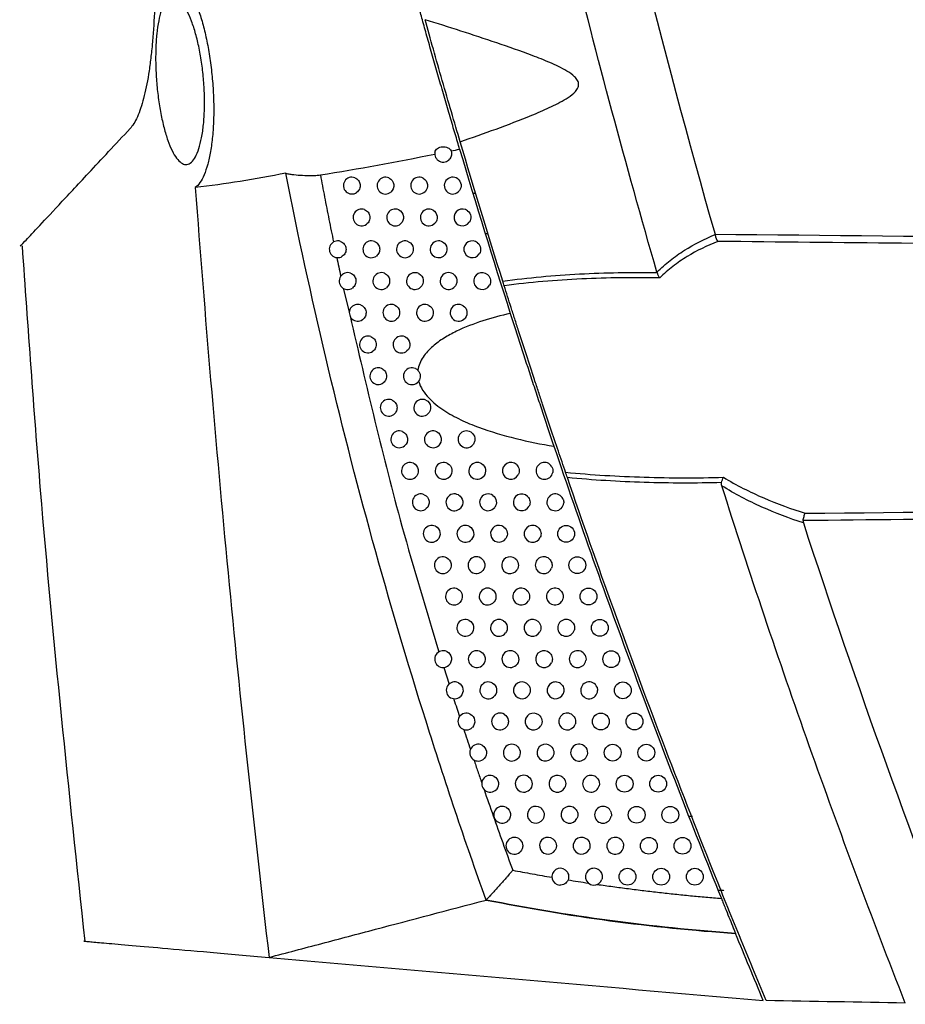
# Model space of a CAD drawing. Header units: millimetres. Extents: x 15440 to 16422, y 10215 to 11289.
# Tile 98 of 143: x 16195 to 16247, y 10622 to 10681. Entities that reach past the tile are written whole.
import ezdxf

# ---------------------------------------------------------------- set-up
doc = ezdxf.new("R2010")
doc.units = ezdxf.units.MM

msp = doc.modelspace()

# ---------------------------------------------------------------- linework, layer by layer
at = {"color": 7, "linetype": 'Continuous', "lineweight": 25}
for p, q in [((16221.636, 10670.6), (16221.81, 10670.597)), ((16222.362, 10668.204), (16222.541, 10668.204)), ((16213.922, 10664.94), (16214.27, 10663.53)), ((16219.901, 10642.368), (16220.213, 10641.38)), ((16234.482, 10633.529), (16234.685, 10633.529)), ((16236.412, 10629.09), (16236.223, 10629.086))]:
    msp.add_line(p, q, dxfattribs=at)
at = {"color": 7, "linetype": 'Continuous', "lineweight": 25, "flags": 128}
msp.add_lwpolyline([(16236.557, 10629.114), (16236.526, 10629.105), (16236.412, 10629.09)], dxfattribs=at)
at = {"color": 7, "linetype": 'Continuous', "lineweight": 25}
for centre in [(16227.183, 10650.325), (16227.841, 10648.456), (16228.507, 10646.59), (16229.179, 10644.727), (16229.86, 10642.866), (16230.547, 10641.008), (16229.242, 10639.152), (16231.242, 10639.152), (16229.945, 10637.3), (16231.945, 10637.3), (16230.654, 10635.45), (16232.654, 10635.45), (16231.371, 10633.603), (16233.371, 10633.603), (16232.096, 10631.759), (16234.096, 10631.759), (16230.827, 10629.917), (16232.827, 10629.917), (16234.827, 10629.917)]:
    msp.add_circle(centre, 0.5, dxfattribs=at)
for centre, start, end in [((16219.864, 10672.944), 168.41172, 321.2727), ((16214.433, 10671.046), 69.24656, 304.82478), ((16216.433, 10671.046), 65.85176, 309.1553), ((16218.433, 10671.046), 60.97378, 314.87327), ((16220.433, 10671.046), 53.43587, 323.10419), ((16215.009, 10669.151), 68.61178, 305.816), ((16217.009, 10669.151), 65.02916, 310.31578), ((16219.009, 10669.151), 59.85464, 316.30508), ((16221.009, 10669.151), 51.76263, 325.05338), ((16213.593, 10667.257), 70.67215, 303.13614), ((16215.593, 10667.257), 67.9425, 306.83892), ((16217.593, 10667.257), 64.15888, 311.51998), ((16219.593, 10667.257), 58.66179, 317.80494), ((16221.593, 10667.257), 49.94568, 327.13798), ((16214.184, 10665.366), 70.11331, 304.06178), ((16216.184, 10665.366), 67.23665, 307.89537), ((16218.184, 10665.366), 63.23741, 312.77107), ((16220.184, 10665.366), 57.38798, 319.37966), ((16222.184, 10665.366), 47.96168, 329.3807), ((16214.783, 10663.478), 69.52491, 305.01459), ((16216.783, 10663.478), 66.49194, 308.98734), ((16218.783, 10663.478), 62.2608, 314.07266), ((16220.783, 10663.478), 56.02468, 321.03734), ((16215.389, 10661.591), 68.90533, 305.99595), ((16217.389, 10661.591), 65.70584, 310.11707), ((16216.003, 10659.707), 68.25278, 307.00739), ((16218.003, 10659.707), 64.87558, 311.28704), ((16216.624, 10657.826), 67.56534, 308.05059), ((16218.624, 10657.826), 63.99807, 312.50004), ((16217.253, 10655.947), 66.84088, 309.12738), ((16219.253, 10655.947), 63.06984, 313.7592), ((16221.253, 10655.947), 57.70384, 319.87584), ((16217.889, 10654.071), 66.0771, 310.23982), ((16219.889, 10654.071), 62.08702, 315.06808), ((16221.889, 10654.071), 56.3701, 321.50576), ((16223.889, 10654.071), 47.4196, 330.99905), ((16225.889, 10654.071), 29.34074, 349.32683), ((16218.532, 10652.197), 65.27143, 311.39019), ((16220.532, 10652.197), 61.04522, 316.43072), ((16222.532, 10652.197), 54.94182, 323.22323), ((16224.532, 10652.197), 45.19928, 333.46379), ((16226.532, 10652.197), 23.11573, 355.7271), ((16219.183, 10650.325), 64.42103, 312.58102), ((16221.183, 10650.325), 59.93943, 317.8518), ((16223.183, 10650.325), 53.40771, 325.03907), ((16225.183, 10650.325), 42.73188, 336.16521), ((16219.841, 10648.456), 63.52277, 313.81519), ((16221.841, 10648.456), 58.76391, 319.33668), ((16223.841, 10648.456), 51.754, 326.96659), ((16225.841, 10648.456), 39.95243, 339.16757), ((16220.507, 10646.59), 62.5731, 315.09591), ((16222.507, 10646.59), 57.51198, 320.89167), ((16224.507, 10646.59), 49.96349, 329.02247), ((16226.507, 10646.59), 36.75913, 342.57194), ((16221.179, 10644.727), 61.56805, 316.42684), ((16223.179, 10644.727), 56.17582, 322.52418), ((16225.179, 10644.727), 48.01424, 331.22813), ((16227.179, 10644.727), 32.97396, 346.55553), ((16219.86, 10642.866), 64.57936, 312.94375), ((16221.86, 10642.866), 60.50311, 317.81217), ((16223.86, 10642.866), 54.74616, 324.24309), ((16225.86, 10642.866), 45.87742, 333.61182), ((16227.86, 10642.866), 28.22296, 351.49144), ((16220.547, 10641.008), 63.69745, 314.16558), ((16222.547, 10641.008), 59.37312, 319.25673), ((16224.547, 10641.008), 53.21181, 326.05914), ((16226.547, 10641.008), 43.51372, 336.21227), ((16228.547, 10641.008), 21.3327, 358.5522), ((16221.242, 10639.152), 62.76609, 315.43198), ((16223.242, 10639.152), 58.17213, 320.76611), ((16225.242, 10639.152), 51.5591, 327.98555), ((16227.242, 10639.152), 40.8669, 339.08507), ((16221.945, 10637.3), 61.78146, 316.74623), ((16223.945, 10637.3), 56.89315, 322.34677), ((16225.945, 10637.3), 49.77091, 330.03887), ((16227.945, 10637.3), 37.85094, 342.3155), ((16222.654, 10635.45), 60.73864, 318.1119), ((16224.654, 10635.45), 55.52736, 324.00621), ((16226.654, 10635.45), 47.82477, 332.2402), ((16228.654, 10635.45), 34.32062, 346.04736), ((16223.371, 10633.603), 59.63257, 319.53363), ((16225.371, 10633.603), 54.06474, 325.75393), ((16227.371, 10633.603), 45.69154, 334.61804), ((16229.371, 10633.603), 29.99182, 350.56386), ((16224.096, 10631.759), 58.45758, 321.01683), ((16226.096, 10631.759), 52.49331, 327.60156), ((16228.096, 10631.759), 43.33158, 337.21155), ((16230.096, 10631.759), 24.11319, 356.61558), ((16226.827, 10629.917), 50.7983, 266.1508), ((16228.827, 10629.917), 40.68789, 340.07718)]:
    msp.add_arc(centre, 0.5, start, end, dxfattribs=at)
for points, knots in [([(16232.576, 10665.895), (16230.731, 10672.274), (16229.012, 10678.689), (16225.833, 10691.576), (16224.372, 10698.048), (16221.707, 10711.05), (16220.503, 10717.583), (16218.354, 10730.68), (16217.41, 10737.248), (16215.783, 10750.42), (16215.099, 10757.029), (16213.994, 10770.249), (16213.572, 10776.863), (16212.702, 10796.719), (16212.642, 10809.973), (16213.117, 10823.245)], [0, 0, 0, 0, 0.125, 0.125, 0.25, 0.25, 0.375, 0.375, 0.5, 0.5, 0.625, 0.625, 0.75, 0.75, 1, 1, 1, 1]), ([(16217.118, 10820.83), (16216.761, 10809.798), (16216.772, 10798.755), (16217.646, 10773.343), (16218.766, 10758.984), (16222.249, 10730.417), (16224.613, 10716.21), (16230.003, 10690.713), (16232.82, 10679.379), (16236.032, 10668.159)], [3.1092412, 3.1092412, 3.1092412, 3.1092412, 3.1759593, 3.1759593, 3.2629391, 3.2629391, 3.3499188, 3.3499188, 3.4204698, 3.4204698, 3.4204698, 3.4204698]), ([(16202.644, 10687.714), (16202.718, 10686.244), (16202.754, 10684.805), (16202.741, 10683.053), (16202.736, 10682.705), (16202.718, 10682.014), (16202.706, 10681.672), (16202.661, 10680.669), (16202.617, 10680.027), (16202.532, 10679.11), (16202.499, 10678.811), (16202.428, 10678.231), (16202.388, 10677.949), (16202.26, 10677.148), (16202.162, 10676.666), (16201.995, 10676.027), (16201.936, 10675.828), (16201.812, 10675.459), (16201.746, 10675.289), (16201.543, 10674.834), (16201.399, 10674.602), (16201.247, 10674.439)], [0, 0, 0, 0, 0.25, 0.25, 0.3125, 0.3125, 0.375, 0.375, 0.5, 0.5, 0.5625, 0.5625, 0.625, 0.625, 0.75, 0.75, 0.8125, 0.8125, 0.875, 0.875, 1, 1, 1, 1]), ([(16204.229, 10683.399), (16204.333, 10683.316), (16204.438, 10683.204), (16204.648, 10682.924), (16204.751, 10682.759), (16204.953, 10682.379), (16205.052, 10682.165), (16205.246, 10681.686), (16205.339, 10681.425), (16205.514, 10680.869), (16205.596, 10680.572), (16205.75, 10679.939), (16205.821, 10679.606), (16205.946, 10678.926), (16206.001, 10678.575), (16206.071, 10678.035), (16206.092, 10677.851), (16206.129, 10677.486), (16206.146, 10677.304), (16206.188, 10676.758), (16206.206, 10676.394), (16206.219, 10675.85), (16206.221, 10675.669), (16206.22, 10675.315), (16206.217, 10675.141), (16206.2, 10674.627), (16206.179, 10674.296), (16206.118, 10673.659), (16206.078, 10673.36), (16205.982, 10672.806), (16205.926, 10672.548), (16205.797, 10672.078), (16205.726, 10671.871), (16205.573, 10671.508), (16205.49, 10671.352), (16205.314, 10671.096), (16205.222, 10670.998), (16205.126, 10670.928)], [0, 0, 0, 0, 0.0625, 0.0625, 0.125, 0.125, 0.1875, 0.1875, 0.25, 0.25, 0.3125, 0.3125, 0.375, 0.375, 0.4375, 0.4375, 0.46875, 0.46875, 0.5, 0.5, 0.5625, 0.5625, 0.59375, 0.59375, 0.625, 0.625, 0.6875, 0.6875, 0.75, 0.75, 0.8125, 0.8125, 0.875, 0.875, 0.9375, 0.9375, 1, 1, 1, 1]), ([(16205.513, 10678.278), (16205.559, 10677.952), (16205.595, 10677.625), (16205.648, 10676.968), (16205.665, 10676.636), (16205.678, 10675.978), (16205.674, 10675.661), (16205.647, 10675.05), (16205.623, 10674.752), (16205.556, 10674.206), (16205.513, 10673.953), (16205.411, 10673.491), (16205.352, 10673.285), (16205.221, 10672.93), (16205.148, 10672.779), (16204.992, 10672.538), (16204.911, 10672.448), (16204.739, 10672.329), (16204.649, 10672.3), (16204.468, 10672.305), (16204.377, 10672.337), (16204.191, 10672.464), (16204.098, 10672.558), (16203.916, 10672.802), (16203.827, 10672.951), (16203.652, 10673.308), (16203.568, 10673.511), (16203.41, 10673.962), (16203.334, 10674.212), (16203.194, 10674.753), (16203.13, 10675.039), (16203.045, 10675.489), (16203.018, 10675.643), (16202.968, 10675.958), (16202.945, 10676.12), (16202.881, 10676.605), (16202.847, 10676.933), (16202.796, 10677.596), (16202.779, 10677.933), (16202.763, 10678.583), (16202.765, 10678.9), (16202.786, 10679.52), (16202.806, 10679.811), (16202.864, 10680.358), (16202.902, 10680.616), (16202.993, 10681.077), (16203.047, 10681.281), (16203.138, 10681.549), (16203.17, 10681.632), (16203.238, 10681.782), (16203.273, 10681.849), (16203.382, 10682.028), (16203.461, 10682.118), (16203.628, 10682.237), (16203.715, 10682.264), (16203.894, 10682.258), (16203.988, 10682.224), (16204.175, 10682.095), (16204.269, 10682.001), (16204.456, 10681.757), (16204.55, 10681.604), (16204.732, 10681.25), (16204.82, 10681.049), (16204.989, 10680.597), (16205.07, 10680.345), (16205.219, 10679.811), (16205.288, 10679.527), (16205.412, 10678.922), (16205.467, 10678.604), (16205.513, 10678.278)], [0, 0, 0, 0, 0.03125, 0.03125, 0.0625, 0.0625, 0.09375, 0.09375, 0.125, 0.125, 0.15625, 0.15625, 0.1875, 0.1875, 0.21875, 0.21875, 0.25, 0.25, 0.28125, 0.28125, 0.3125, 0.3125, 0.34375, 0.34375, 0.375, 0.375, 0.40625, 0.40625, 0.4375, 0.4375, 0.46875, 0.46875, 0.484375, 0.484375, 0.5, 0.5, 0.53125, 0.53125, 0.5625, 0.5625, 0.59375, 0.59375, 0.625, 0.625, 0.65625, 0.65625, 0.6875, 0.6875, 0.703125, 0.703125, 0.71875, 0.71875, 0.75, 0.75, 0.78125, 0.78125, 0.8125, 0.8125, 0.84375, 0.84375, 0.875, 0.875, 0.90625, 0.90625, 0.9375, 0.9375, 0.96875, 0.96875, 1, 1, 1, 1]), ([(16220.844, 10673.217), (16220.761, 10673.497), (16220.672, 10673.798), (16220.483, 10674.441), (16220.381, 10674.786), (16220.175, 10675.492), (16220.069, 10675.855), (16219.853, 10676.6), (16219.742, 10676.984), (16219.525, 10677.738), (16219.419, 10678.111), (16219.208, 10678.849), (16219.104, 10679.215), (16218.908, 10679.91), (16218.815, 10680.242), (16218.682, 10680.715), (16218.639, 10680.869), (16218.557, 10681.163), (16218.518, 10681.303), (16218.481, 10681.436)], [0, 0, 0, 0, 0.125, 0.125, 0.25, 0.25, 0.375, 0.375, 0.5, 0.5, 0.625, 0.625, 0.75, 0.75, 0.875, 0.875, 0.9375, 0.9375, 1, 1, 1, 1]), ([(16220.875, 10673.658), (16221.586, 10673.903), (16222.298, 10674.154), (16223.718, 10674.675), (16224.426, 10674.944), (16225.478, 10675.377), (16225.827, 10675.527), (16226.515, 10675.847), (16226.856, 10676.017), (16227.339, 10676.318), (16227.497, 10676.427), (16227.705, 10676.62), (16227.77, 10676.69), (16227.875, 10676.849), (16227.914, 10676.939), (16227.929, 10677.129), (16227.901, 10677.226), (16227.808, 10677.391), (16227.744, 10677.464), (16227.54, 10677.66), (16227.38, 10677.766), (16226.896, 10678.057), (16226.555, 10678.215), (16225.866, 10678.514), (16225.517, 10678.653), (16224.463, 10679.054), (16223.756, 10679.301), (16221.629, 10680.024), (16220.206, 10680.478), (16218.785, 10680.921)], [0, 0, 0, 0, 0.125, 0.125, 0.25, 0.25, 0.3125, 0.3125, 0.375, 0.375, 0.40625, 0.40625, 0.421875, 0.421875, 0.4375, 0.4375, 0.453125, 0.453125, 0.46875, 0.46875, 0.5, 0.5, 0.5625, 0.5625, 0.625, 0.625, 0.75, 0.75, 1, 1, 1, 1]), ([(16220.875, 10673.658), (16220.707, 10674.225), (16220.529, 10674.83), (16220.172, 10676.051), (16219.992, 10676.672), (16219.629, 10677.934), (16219.452, 10678.554), (16219.109, 10679.765), (16218.94, 10680.364), (16218.785, 10680.921)], [0, 0, 0, 0, 0.25, 0.25, 0.5, 0.5, 0.75, 0.75, 1, 1, 1, 1]), ([(16194.74, 10667.46), (16194.739, 10667.46), (16194.681, 10667.397), (16194.937, 10667.672), (16195.661, 10668.448), (16196.944, 10669.824), (16198.734, 10671.744), (16200.386, 10673.515), (16201.247, 10674.439)], [0, 0, 0, 0, 0.000958, 0.195448, 0.389941, 0.587334, 0.784732, 1, 1, 1, 1]), ([(16219.374, 10673.045), (16219.39, 10673.124), (16219.445, 10673.2), (16219.61, 10673.316), (16219.716, 10673.354), (16219.939, 10673.37), (16220.051, 10673.349), (16220.235, 10673.258), (16220.303, 10673.191), (16220.334, 10673.114)], [0, 0, 0, 0, 0.25, 0.25, 0.5, 0.5, 0.75, 0.75, 1, 1, 1, 1]), ([(16210.503, 10671.784), (16209.597, 10671.607), (16208.694, 10671.444), (16206.9, 10671.152), (16206.013, 10671.025), (16205.126, 10670.928)], [0, 0, 0, 0, 0.5, 0.5, 1, 1, 1, 1]), ([(16210.503, 10671.784), (16210.578, 10671.761), (16210.658, 10671.745), (16210.821, 10671.719), (16210.905, 10671.708), (16211.159, 10671.68), (16211.332, 10671.668), (16211.68, 10671.652), (16211.854, 10671.648), (16212.119, 10671.65), (16212.207, 10671.652), (16212.385, 10671.661), (16212.475, 10671.667), (16212.562, 10671.681)], [0, 0, 0, 0, 0.125, 0.125, 0.25, 0.25, 0.5, 0.5, 0.75, 0.75, 0.875, 0.875, 1, 1, 1, 1]), ([(16222.413, 10628.53), (16221.159, 10632.054), (16219.969, 10635.603), (16217.72, 10642.738), (16216.662, 10646.326), (16214.675, 10653.541), (16213.747, 10657.169), (16212.025, 10664.452), (16211.231, 10668.11), (16210.503, 10671.784)], [0, 0, 0, 0, 0.25, 0.25, 0.5, 0.5, 0.75, 0.75, 1, 1, 1, 1]), ([(16212.562, 10671.681), (16212.645, 10671.243), (16212.811, 10670.361), (16213.072, 10669.031), (16213.253, 10668.14), (16213.344, 10667.691)], [0, 0, 0, 0, 0.328776, 0.662105, 1, 1, 1, 1]), ([(16214.61, 10671.514), (16214.694, 10671.482), (16214.768, 10671.427), (16214.878, 10671.285), (16214.915, 10671.197), (16214.937, 10671.017), (16214.923, 10670.925), (16214.851, 10670.759), (16214.792, 10670.687), (16214.718, 10670.636)], [0, 0, 0, 0, 0.25, 0.25, 0.5, 0.5, 0.75, 0.75, 1, 1, 1, 1]), ([(16216.637, 10671.502), (16216.792, 10671.433), (16216.904, 10671.281), (16216.949, 10670.941), (16216.88, 10670.766), (16216.748, 10670.659)], [0, 0, 0, 0, 0.5, 0.5, 1, 1, 1, 1]), ([(16218.675, 10671.483), (16218.811, 10671.408), (16218.905, 10671.268), (16218.948, 10670.963), (16218.895, 10670.801), (16218.786, 10670.692)], [0, 0, 0, 0, 0.5, 0.5, 1, 1, 1, 1]), ([(16220.731, 10671.448), (16220.837, 10671.369), (16220.908, 10671.248), (16220.946, 10670.989), (16220.912, 10670.852), (16220.833, 10670.746)], [0, 0, 0, 0, 0.5, 0.5, 1, 1, 1, 1]), ([(16205.126, 10670.928), (16205.694, 10663.281), (16206.34, 10655.638), (16207.801, 10640.365), (16208.615, 10632.736), (16209.514, 10625.116)], [0, 0, 0, 0, 0.5, 0.5, 1, 1, 1, 1]), ([(16215.191, 10669.616), (16215.274, 10669.584), (16215.347, 10669.529), (16215.455, 10669.388), (16215.491, 10669.302), (16215.513, 10669.124), (16215.501, 10669.033), (16215.431, 10668.869), (16215.374, 10668.797), (16215.302, 10668.745)], [0, 0, 0, 0, 0.25, 0.25, 0.5, 0.5, 0.75, 0.75, 1, 1, 1, 1]), ([(16217.22, 10669.604), (16217.371, 10669.533), (16217.48, 10669.384), (16217.525, 10669.05), (16217.46, 10668.877), (16217.333, 10668.769)], [0, 0, 0, 0, 0.5, 0.5, 1, 1, 1, 1]), ([(16219.26, 10669.583), (16219.391, 10669.507), (16219.482, 10669.37), (16219.524, 10669.072), (16219.475, 10668.914), (16219.371, 10668.805)], [0, 0, 0, 0, 0.5, 0.5, 1, 1, 1, 1]), ([(16221.319, 10669.543), (16221.418, 10669.465), (16221.485, 10669.348), (16221.522, 10669.099), (16221.492, 10668.968), (16221.419, 10668.864)], [0, 0, 0, 0, 0.5, 0.5, 1, 1, 1, 1]), ([(16232.576, 10665.895), (16232.825, 10666.148), (16233.089, 10666.382), (16233.636, 10666.814), (16233.92, 10667.012), (16234.795, 10667.564), (16235.408, 10667.87), (16236.04, 10668.128)], [0, 0, 0, 0, 0.25, 0.25, 0.5, 0.5, 1, 1, 1, 1]), ([(16194.824, 10667.466), (16195.164, 10662.618), (16196.134, 10648.799), (16197.597, 10635.022), (16198.547, 10626.078)], [0, 0, 0, 0, 0.350793, 1, 1, 1, 1]), ([(16213.758, 10667.729), (16213.845, 10667.699), (16213.922, 10667.643), (16214.037, 10667.499), (16214.074, 10667.409), (16214.096, 10667.225), (16214.082, 10667.13), (16214.005, 10666.96), (16213.943, 10666.889), (16213.866, 10666.839)], [0, 0, 0, 0, 0.25, 0.25, 0.5, 0.5, 0.75, 0.75, 1, 1, 1, 1]), ([(16215.781, 10667.721), (16215.862, 10667.688), (16215.933, 10667.633), (16216.04, 10667.494), (16216.075, 10667.409), (16216.097, 10667.234), (16216.085, 10667.143), (16216.018, 10666.981), (16215.963, 10666.91), (16215.893, 10666.857)], [0, 0, 0, 0, 0.25, 0.25, 0.5, 0.5, 0.75, 0.75, 1, 1, 1, 1]), ([(16217.811, 10667.707), (16217.958, 10667.636), (16218.064, 10667.489), (16218.109, 10667.162), (16218.047, 10666.992), (16217.924, 10666.883)], [0, 0, 0, 0, 0.5, 0.5, 1, 1, 1, 1]), ([(16219.853, 10667.684), (16219.979, 10667.608), (16220.066, 10667.474), (16220.108, 10667.184), (16220.062, 10667.03), (16219.963, 10666.921)], [0, 0, 0, 0, 0.5, 0.5, 1, 1, 1, 1]), ([(16221.915, 10667.64), (16222.007, 10667.562), (16222.069, 10667.451), (16222.105, 10667.212), (16222.079, 10667.088), (16222.013, 10666.986)], [0, 0, 0, 0, 0.5, 0.5, 1, 1, 1, 1]), ([(16236.192, 10667.725), (16235.563, 10667.475), (16234.951, 10667.178), (16234.079, 10666.643), (16233.797, 10666.45), (16233.252, 10666.029), (16232.989, 10665.8), (16232.741, 10665.552)], [0, 0, 0, 0, 0.5, 0.5, 0.75, 0.75, 1, 1, 1, 1]), ([(16315.668, 10666.866), (16307.661, 10666.957), (16299.653, 10667.047), (16291.645, 10667.135), (16286.477, 10667.192), (16281.309, 10667.248), (16276.142, 10667.304), (16270.116, 10667.369), (16264.09, 10667.434), (16258.064, 10667.497), (16250.773, 10667.574), (16243.483, 10667.65), (16236.192, 10667.725)], [0.00049138, 0.00049138, 0.00049138, 0.00049138, 0.02451992, 0.02451992, 0.02451992, 0.04002634, 0.04002634, 0.04002634, 0.05810756, 0.05810756, 0.05810756, 0.07998385, 0.07998385, 0.07998385, 0.07998385]), ([(16213.536, 10666.761), (16213.575, 10666.575), (16213.652, 10666.204), (16213.731, 10665.833), (16213.771, 10665.647)], [0, 0, 0, 0, 0.49865, 1, 1, 1, 1]), ([(16214.354, 10665.836), (16214.44, 10665.805), (16214.516, 10665.75), (16214.628, 10665.607), (16214.665, 10665.519), (16214.688, 10665.337), (16214.674, 10665.243), (16214.6, 10665.075), (16214.54, 10665.003), (16214.464, 10664.952)], [0, 0, 0, 0, 0.25, 0.25, 0.5, 0.5, 0.75, 0.75, 1, 1, 1, 1]), ([(16216.378, 10665.827), (16216.457, 10665.794), (16216.527, 10665.739), (16216.632, 10665.602), (16216.666, 10665.518), (16216.689, 10665.345), (16216.678, 10665.256), (16216.613, 10665.096), (16216.56, 10665.025), (16216.491, 10664.972)], [0, 0, 0, 0, 0.25, 0.25, 0.5, 0.5, 0.75, 0.75, 1, 1, 1, 1]), ([(16218.409, 10665.813), (16218.553, 10665.74), (16218.655, 10665.596), (16218.7, 10665.276), (16218.642, 10665.108), (16218.524, 10664.999)], [0, 0, 0, 0, 0.5, 0.5, 1, 1, 1, 1]), ([(16220.454, 10665.787), (16220.574, 10665.71), (16220.658, 10665.58), (16220.689, 10665.369), (16220.684, 10665.296), (16220.644, 10665.158), (16220.61, 10665.095), (16220.564, 10665.041)], [0, 0, 0, 0, 0.5, 0.5, 0.75, 0.75, 1, 1, 1, 1]), ([(16222.519, 10665.738), (16222.605, 10665.66), (16222.661, 10665.555), (16222.696, 10665.327), (16222.673, 10665.211), (16222.614, 10665.112)], [0, 0, 0, 0, 0.5, 0.5, 1, 1, 1, 1]), ([(16223.41, 10665.356), (16224.922, 10665.572), (16226.446, 10665.707), (16229.511, 10665.87), (16231.046, 10665.895), (16232.584, 10665.871)], [0, 0, 0, 0, 0.5, 0.5, 1, 1, 1, 1]), ([(16232.741, 10665.552), (16231.193, 10665.582), (16229.646, 10665.564), (16226.558, 10665.417), (16225.021, 10665.291), (16223.496, 10665.085)], [0, 0, 0, 0, 0.5, 0.5, 1, 1, 1, 1]), ([(16227.142, 10653.984), (16227.005, 10654.385), (16226.862, 10654.805), (16226.566, 10655.682), (16226.41, 10656.142), (16226.097, 10657.078), (16225.938, 10657.553), (16225.698, 10658.276), (16225.618, 10658.519), (16225.456, 10659.008), (16225.375, 10659.256), (16224.969, 10660.49), (16224.654, 10661.46), (16224.271, 10662.649), (16224.196, 10662.885), (16224.047, 10663.348), (16223.975, 10663.575), (16223.762, 10664.244), (16223.626, 10664.673), (16223.496, 10665.085)], [0, 0, 0, 0, 0.125, 0.125, 0.25, 0.25, 0.375, 0.375, 0.4375, 0.4375, 0.5, 0.5, 0.75, 0.75, 0.8125, 0.8125, 0.875, 0.875, 1, 1, 1, 1]), ([(16214.958, 10663.946), (16215.042, 10663.914), (16215.117, 10663.859), (16215.228, 10663.718), (16215.264, 10663.631), (16215.287, 10663.451), (16215.274, 10663.358), (16215.202, 10663.192), (16215.144, 10663.12), (16215.07, 10663.068)], [0, 0, 0, 0, 0.25, 0.25, 0.5, 0.5, 0.75, 0.75, 1, 1, 1, 1]), ([(16216.982, 10663.936), (16217.139, 10663.868), (16217.253, 10663.715), (16217.3, 10663.374), (16217.23, 10663.196), (16217.098, 10663.089)], [0, 0, 0, 0, 0.5, 0.5, 1, 1, 1, 1]), ([(16219.016, 10663.92), (16219.155, 10663.847), (16219.254, 10663.705), (16219.299, 10663.393), (16219.244, 10663.228), (16219.131, 10663.118)], [0, 0, 0, 0, 0.5, 0.5, 1, 1, 1, 1]), ([(16221.062, 10663.892), (16221.178, 10663.815), (16221.256, 10663.688), (16221.297, 10663.416), (16221.259, 10663.271), (16221.172, 10663.163)], [0, 0, 0, 0, 0.5, 0.5, 1, 1, 1, 1]), ([(16214.327, 10663.298), (16215.299, 10659.108), (16216.859, 10652.387), (16218.858, 10645.786), (16219.61, 10643.299)], [0, 0, 0, 0, 0.623353, 1, 1, 1, 1]), ([(16223.855, 10663.441), (16223.306, 10663.315), (16222.76, 10663.17), (16221.687, 10662.823), (16221.161, 10662.622), (16220.399, 10662.254), (16220.152, 10662.12), (16219.678, 10661.824), (16219.452, 10661.662), (16219.03, 10661.294), (16218.832, 10661.083), (16218.596, 10660.726), (16218.527, 10660.598), (16218.421, 10660.332), (16218.383, 10660.195), (16218.364, 10660.052)], [0, 0, 0, 0, 0.25, 0.25, 0.5, 0.5, 0.625, 0.625, 0.75, 0.75, 0.875, 0.875, 0.9375, 0.9375, 1, 1, 1, 1]), ([(16223.855, 10663.441), (16224.055, 10662.815), (16224.268, 10662.152), (16224.699, 10660.823), (16224.918, 10660.151), (16225.253, 10659.13), (16225.366, 10658.788), (16225.59, 10658.111), (16225.7, 10657.778), (16226.029, 10656.792), (16226.243, 10656.153), (16226.452, 10655.534)], [0, 0, 0, 0, 0.25, 0.25, 0.5, 0.5, 0.625, 0.625, 0.75, 0.75, 1, 1, 1, 1]), ([(16215.569, 10662.058), (16215.652, 10662.026), (16215.725, 10661.971), (16215.834, 10661.831), (16215.87, 10661.745), (16215.894, 10661.567), (16215.881, 10661.475), (16215.812, 10661.311), (16215.755, 10661.239), (16215.683, 10661.187)], [0, 0, 0, 0, 0.25, 0.25, 0.5, 0.5, 0.75, 0.75, 1, 1, 1, 1]), ([(16217.595, 10662.047), (16217.748, 10661.978), (16217.859, 10661.828), (16217.906, 10661.491), (16217.84, 10661.317), (16217.711, 10661.209)], [0, 0, 0, 0, 0.5, 0.5, 1, 1, 1, 1]), ([(16216.188, 10660.172), (16216.27, 10660.139), (16216.341, 10660.085), (16216.449, 10659.946), (16216.484, 10659.861), (16216.508, 10659.686), (16216.496, 10659.595), (16216.429, 10659.433), (16216.374, 10659.361), (16216.304, 10659.308)], [0, 0, 0, 0, 0.25, 0.25, 0.5, 0.5, 0.75, 0.75, 1, 1, 1, 1]), ([(16218.364, 10660.052), (16218.445, 10659.968), (16218.494, 10659.857), (16218.509, 10659.625), (16218.476, 10659.509), (16218.407, 10659.414)], [0, 0, 0, 0, 0.5, 0.5, 1, 1, 1, 1]), ([(16218.407, 10659.414), (16218.51, 10659.031), (16218.737, 10658.697), (16219.268, 10658.13), (16219.579, 10657.887), (16220.224, 10657.464), (16220.562, 10657.28), (16221.255, 10656.949), (16221.612, 10656.8), (16222.7, 10656.395), (16223.439, 10656.179), (16224.933, 10655.812), (16225.69, 10655.661), (16226.452, 10655.534)], [0, 0, 0, 0, 0.125, 0.125, 0.25, 0.25, 0.375, 0.375, 0.5, 0.5, 0.75, 0.75, 1, 1, 1, 1]), ([(16216.815, 10658.288), (16216.895, 10658.255), (16216.965, 10658.201), (16217.07, 10658.064), (16217.105, 10657.98), (16217.129, 10657.807), (16217.118, 10657.718), (16217.054, 10657.557), (16217, 10657.486), (16216.932, 10657.432)], [0, 0, 0, 0, 0.25, 0.25, 0.5, 0.5, 0.75, 0.75, 1, 1, 1, 1]), ([(16218.843, 10658.275), (16218.989, 10658.204), (16219.094, 10658.059), (16219.141, 10657.736), (16219.081, 10657.567), (16218.962, 10657.457)], [0, 0, 0, 0, 0.5, 0.5, 1, 1, 1, 1]), ([(16217.449, 10656.407), (16217.528, 10656.373), (16217.596, 10656.319), (16217.699, 10656.183), (16217.734, 10656.102), (16217.77, 10655.845), (16217.701, 10655.667), (16217.568, 10655.559)], [0, 0, 0, 0, 0.25, 0.25, 0.5, 0.5, 1, 1, 1, 1]), ([(16219.479, 10656.393), (16219.621, 10656.321), (16219.722, 10656.178), (16219.769, 10655.863), (16219.713, 10655.696), (16219.598, 10655.586)], [0, 0, 0, 0, 0.5, 0.5, 1, 1, 1, 1]), ([(16221.52, 10656.37), (16221.641, 10656.293), (16221.724, 10656.163), (16221.757, 10655.953), (16221.753, 10655.88), (16221.714, 10655.743), (16221.681, 10655.679), (16221.635, 10655.625)], [0, 0, 0, 0, 0.5, 0.5, 0.75, 0.75, 1, 1, 1, 1]), ([(16226.452, 10655.534), (16227.98, 10651.01), (16229.573, 10646.504), (16232.894, 10637.528), (16234.62, 10633.062), (16236.409, 10628.622)], [0, 0, 0, 0, 0.5, 0.5, 1, 1, 1, 1]), ([(16218.091, 10654.528), (16218.245, 10654.459), (16218.357, 10654.31), (16218.406, 10653.972), (16218.34, 10653.798), (16218.212, 10653.689)], [0, 0, 0, 0, 0.5, 0.5, 1, 1, 1, 1]), ([(16220.123, 10654.512), (16220.26, 10654.439), (16220.358, 10654.3), (16220.405, 10653.991), (16220.353, 10653.828), (16220.243, 10653.717)], [0, 0, 0, 0, 0.5, 0.5, 1, 1, 1, 1]), ([(16222.165, 10654.487), (16222.281, 10654.41), (16222.361, 10654.284), (16222.403, 10654.012), (16222.366, 10653.868), (16222.28, 10653.759)], [0, 0, 0, 0, 0.5, 0.5, 1, 1, 1, 1]), ([(16224.227, 10654.439), (16224.309, 10654.363), (16224.364, 10654.261), (16224.4, 10654.04), (16224.38, 10653.926), (16224.326, 10653.828)], [0, 0, 0, 0, 0.5, 0.5, 1, 1, 1, 1]), ([(16227.142, 10653.984), (16228.698, 10653.836), (16230.26, 10653.744), (16233.393, 10653.648), (16234.96, 10653.645), (16236.528, 10653.687)], [0, 0, 0, 0, 0.5, 0.5, 1, 1, 1, 1]), ([(16236.528, 10653.687), (16237.308, 10653.217), (16238.11, 10652.812), (16239.74, 10652.103), (16240.566, 10651.801), (16241.4, 10651.544)], [0, 0, 0, 0, 0.5, 0.5, 1, 1, 1, 1]), ([(16239.074, 10622.541), (16238.806, 10623.182), (16238.54, 10623.822), (16238.009, 10625.105), (16237.745, 10625.747), (16236.958, 10627.674), (16236.438, 10628.961), (16234.895, 10632.827), (16233.888, 10635.413), (16230.932, 10643.195), (16229.048, 10648.415), (16227.251, 10653.667)], [0, 0, 0, 0, 0.0625, 0.0625, 0.125, 0.125, 0.25, 0.25, 0.5, 0.5, 1, 1, 1, 1]), ([(16236.42, 10653.371), (16234.887, 10653.329), (16233.356, 10653.332), (16230.295, 10653.428), (16228.77, 10653.52), (16227.251, 10653.667)], [0, 0, 0, 0, 0.5, 0.5, 1, 1, 1, 1]), ([(16247.346, 10622.397), (16246.354, 10624.932), (16245.381, 10627.475), (16243.478, 10632.576), (16242.548, 10635.134), (16239.819, 10642.831), (16238.083, 10647.992), (16236.433, 10653.18)], [0, 0, 0, 0, 0.25, 0.25, 0.5, 0.5, 1, 1, 1, 1]), ([(16241.283, 10650.977), (16240.452, 10651.241), (16239.629, 10651.552), (16238.006, 10652.282), (16237.209, 10652.699), (16236.433, 10653.18)], [0, 0, 0, 0, 0.5, 0.5, 1, 1, 1, 1]), ([(16218.741, 10652.651), (16218.892, 10652.581), (16219.001, 10652.435), (16219.049, 10652.103), (16218.987, 10651.931), (16218.863, 10651.822)], [0, 0, 0, 0, 0.5, 0.5, 1, 1, 1, 1]), ([(16220.774, 10652.634), (16220.907, 10652.56), (16221.002, 10652.423), (16221.048, 10652.123), (16220.999, 10651.963), (16220.894, 10651.852)], [0, 0, 0, 0, 0.5, 0.5, 1, 1, 1, 1]), ([(16222.819, 10652.606), (16222.929, 10652.529), (16223.004, 10652.407), (16223.046, 10652.144), (16223.013, 10652.005), (16222.932, 10651.897)], [0, 0, 0, 0, 0.5, 0.5, 1, 1, 1, 1]), ([(16224.884, 10652.551), (16224.959, 10652.477), (16225.008, 10652.381), (16225.042, 10652.175), (16225.026, 10652.067), (16224.979, 10651.973)], [0, 0, 0, 0, 0.5, 0.5, 1, 1, 1, 1]), ([(16241.4, 10651.544), (16253.819, 10651.673), (16266.237, 10651.804), (16278.656, 10651.939), (16284.653, 10652.004), (16290.65, 10652.069), (16296.647, 10652.136), (16302.987, 10652.206), (16309.328, 10652.278), (16315.668, 10652.35)], [0, 0, 0, 0, 0.03726266, 0.03726266, 0.03726266, 0.05525761, 0.05525761, 0.05525761, 0.07428298, 0.07428298, 0.07428298, 0.07428298]), ([(16315.668, 10651.897), (16310.166, 10651.836), (16304.663, 10651.775), (16299.161, 10651.715), (16287.828, 10651.592), (16276.496, 10651.472), (16265.163, 10651.354), (16257.199, 10651.272), (16249.234, 10651.19), (16241.269, 10651.11)], [0.00049138, 0.00049138, 0.00049138, 0.00049138, 0.01700244, 0.01700244, 0.01700244, 0.05100731, 0.05100731, 0.05100731, 0.07490604, 0.07490604, 0.07490604, 0.07490604]), ([(16241.269, 10651.11), (16241.282, 10651.2), (16241.301, 10651.287), (16241.347, 10651.438), (16241.374, 10651.501), (16241.4, 10651.544)], [0, 0, 0, 0, 0.5, 0.5, 1, 1, 1, 1]), ([(16219.399, 10650.776), (16219.545, 10650.706), (16219.651, 10650.561), (16219.7, 10650.237), (16219.641, 10650.067), (16219.521, 10649.957)], [0, 0, 0, 0, 0.5, 0.5, 1, 1, 1, 1]), ([(16221.433, 10650.758), (16221.562, 10650.683), (16221.653, 10650.549), (16221.699, 10650.256), (16221.653, 10650.1), (16221.553, 10649.99)], [0, 0, 0, 0, 0.5, 0.5, 1, 1, 1, 1]), ([(16223.481, 10650.727), (16223.585, 10650.65), (16223.655, 10650.532), (16223.696, 10650.279), (16223.667, 10650.145), (16223.593, 10650.039)], [0, 0, 0, 0, 0.5, 0.5, 1, 1, 1, 1]), ([(16225.55, 10650.665), (16225.616, 10650.593), (16225.66, 10650.503), (16225.692, 10650.312), (16225.679, 10650.212), (16225.64, 10650.123)], [0, 0, 0, 0, 0.5, 0.5, 1, 1, 1, 1]), ([(16220.064, 10648.904), (16220.207, 10648.833), (16220.31, 10648.69), (16220.358, 10648.374), (16220.302, 10648.206), (16220.187, 10648.096)], [0, 0, 0, 0, 0.5, 0.5, 1, 1, 1, 1]), ([(16222.1, 10648.884), (16222.224, 10648.809), (16222.311, 10648.678), (16222.357, 10648.393), (16222.315, 10648.241), (16222.22, 10648.131)], [0, 0, 0, 0, 0.5, 0.5, 1, 1, 1, 1]), ([(16224.15, 10648.849), (16224.248, 10648.772), (16224.314, 10648.66), (16224.354, 10648.416), (16224.328, 10648.288), (16224.26, 10648.184)], [0, 0, 0, 0, 0.5, 0.5, 1, 1, 1, 1]), ([(16226.224, 10648.778), (16226.281, 10648.709), (16226.319, 10648.626), (16226.349, 10648.453), (16226.34, 10648.362), (16226.308, 10648.279)], [0, 0, 0, 0, 0.5, 0.5, 1, 1, 1, 1]), ([(16220.737, 10647.034), (16220.876, 10646.962), (16220.975, 10646.822), (16221.024, 10646.513), (16220.971, 10646.348), (16220.861, 10646.237)], [0, 0, 0, 0, 0.5, 0.5, 1, 1, 1, 1]), ([(16222.775, 10647.012), (16222.894, 10646.936), (16222.977, 10646.808), (16223.022, 10646.532), (16222.984, 10646.384), (16222.894, 10646.275)], [0, 0, 0, 0, 0.5, 0.5, 1, 1, 1, 1]), ([(16224.828, 10646.973), (16224.919, 10646.897), (16224.98, 10646.789), (16225.019, 10646.556), (16224.996, 10646.435), (16224.935, 10646.333)], [0, 0, 0, 0, 0.5, 0.5, 1, 1, 1, 1]), ([(16221.418, 10645.166), (16221.552, 10645.093), (16221.648, 10644.956), (16221.696, 10644.654), (16221.647, 10644.493), (16221.542, 10644.382)], [0, 0, 0, 0, 0.5, 0.5, 1, 1, 1, 1]), ([(16223.458, 10645.142), (16223.572, 10645.066), (16223.65, 10644.942), (16223.694, 10644.674), (16223.66, 10644.531), (16223.576, 10644.423)], [0, 0, 0, 0, 0.5, 0.5, 1, 1, 1, 1]), ([(16225.514, 10645.098), (16225.598, 10645.023), (16225.653, 10644.922), (16225.691, 10644.699), (16225.672, 10644.585), (16225.618, 10644.486)], [0, 0, 0, 0, 0.5, 0.5, 1, 1, 1, 1]), ([(16220.074, 10643.318), (16220.221, 10643.248), (16220.327, 10643.104), (16220.377, 10642.781), (16220.319, 10642.611), (16220.2, 10642.5)], [0, 0, 0, 0, 0.5, 0.5, 1, 1, 1, 1]), ([(16222.106, 10643.301), (16222.236, 10643.227), (16222.329, 10643.093), (16222.376, 10642.799), (16222.331, 10642.641), (16222.23, 10642.53)], [0, 0, 0, 0, 0.5, 0.5, 1, 1, 1, 1]), ([(16224.148, 10643.274), (16224.256, 10643.198), (16224.331, 10643.078), (16224.374, 10642.819), (16224.343, 10642.681), (16224.266, 10642.574)], [0, 0, 0, 0, 0.5, 0.5, 1, 1, 1, 1]), ([(16226.208, 10643.225), (16226.284, 10643.151), (16226.334, 10643.055), (16226.37, 10642.847), (16226.355, 10642.739), (16226.308, 10642.644)], [0, 0, 0, 0, 0.5, 0.5, 1, 1, 1, 1]), ([(16220.769, 10641.456), (16220.912, 10641.385), (16221.015, 10641.244), (16221.065, 10640.928), (16221.01, 10640.76), (16220.896, 10640.649)], [0, 0, 0, 0, 0.5, 0.5, 1, 1, 1, 1]), ([(16222.802, 10641.438), (16222.928, 10641.364), (16223.016, 10641.232), (16223.064, 10640.946), (16223.022, 10640.792), (16222.926, 10640.681)], [0, 0, 0, 0, 0.5, 0.5, 1, 1, 1, 1]), ([(16224.847, 10641.408), (16224.949, 10641.332), (16225.019, 10641.216), (16225.061, 10640.967), (16225.033, 10640.834), (16224.962, 10640.729)], [0, 0, 0, 0, 0.5, 0.5, 1, 1, 1, 1]), ([(16226.91, 10641.352), (16226.978, 10641.281), (16227.023, 10641.19), (16227.057, 10640.998), (16227.045, 10640.896), (16227.005, 10640.806)], [0, 0, 0, 0, 0.5, 0.5, 1, 1, 1, 1]), ([(16220.491, 10640.511), (16220.496, 10640.497), (16220.61, 10640.141), (16220.726, 10639.786), (16220.837, 10639.445)], [0, 0, 0, 0, 0.0398559, 1, 1, 1, 1]), ([(16221.471, 10639.597), (16221.61, 10639.525), (16221.71, 10639.386), (16221.76, 10639.077), (16221.708, 10638.913), (16221.599, 10638.801)], [0, 0, 0, 0, 0.5, 0.5, 1, 1, 1, 1]), ([(16223.506, 10639.577), (16223.627, 10639.502), (16223.712, 10639.374), (16223.747, 10639.165), (16223.743, 10639.092), (16223.707, 10638.955), (16223.675, 10638.891), (16223.63, 10638.836)], [0, 0, 0, 0, 0.5, 0.5, 0.75, 0.75, 1, 1, 1, 1]), ([(16225.553, 10639.544), (16225.649, 10639.468), (16225.714, 10639.357), (16225.756, 10639.117), (16225.731, 10638.991), (16225.666, 10638.887)], [0, 0, 0, 0, 0.5, 0.5, 1, 1, 1, 1]), ([(16227.621, 10639.48), (16227.68, 10639.411), (16227.719, 10639.327), (16227.75, 10639.151), (16227.742, 10639.058), (16227.709, 10638.974)], [0, 0, 0, 0, 0.5, 0.5, 1, 1, 1, 1]), ([(16221.089, 10638.676), (16221.154, 10638.48), (16221.285, 10638.085), (16221.417, 10637.691), (16221.483, 10637.492)], [0, 0, 0, 0, 0.496455, 1, 1, 1, 1]), ([(16222.181, 10637.74), (16222.316, 10637.668), (16222.412, 10637.531), (16222.462, 10637.23), (16222.414, 10637.069), (16222.309, 10636.957)], [0, 0, 0, 0, 0.5, 0.5, 1, 1, 1, 1]), ([(16224.218, 10637.719), (16224.334, 10637.643), (16224.414, 10637.518), (16224.46, 10637.248), (16224.425, 10637.104), (16224.341, 10636.994)], [0, 0, 0, 0, 0.5, 0.5, 1, 1, 1, 1]), ([(16226.268, 10637.681), (16226.357, 10637.606), (16226.417, 10637.501), (16226.457, 10637.271), (16226.436, 10637.151), (16226.378, 10637.05)], [0, 0, 0, 0, 0.5, 0.5, 1, 1, 1, 1]), ([(16221.693, 10636.868), (16221.77, 10636.642), (16221.923, 10636.187), (16222.079, 10635.733), (16222.157, 10635.504)], [0, 0, 0, 0, 0.496237, 1, 1, 1, 1]), ([(16222.899, 10635.886), (16223.029, 10635.813), (16223.122, 10635.679), (16223.171, 10635.385), (16223.127, 10635.227), (16223.027, 10635.116)], [0, 0, 0, 0, 0.5, 0.5, 1, 1, 1, 1]), ([(16224.937, 10635.862), (16225.048, 10635.786), (16225.124, 10635.666), (16225.169, 10635.404), (16225.138, 10635.264), (16225.059, 10635.156)], [0, 0, 0, 0, 0.5, 0.5, 1, 1, 1, 1]), ([(16226.99, 10635.82), (16227.072, 10635.746), (16227.127, 10635.646), (16227.166, 10635.428), (16227.148, 10635.315), (16227.097, 10635.217)], [0, 0, 0, 0, 0.5, 0.5, 1, 1, 1, 1]), ([(16222.296, 10635.101), (16222.476, 10634.583), (16222.842, 10633.53), (16223.41, 10631.929), (16223.803, 10630.849), (16224.002, 10630.3)], [0, 0, 0, 0, 0.322999, 0.65632, 1, 1, 1, 1]), ([(16223.624, 10634.034), (16223.75, 10633.96), (16223.839, 10633.829), (16223.888, 10633.543), (16223.847, 10633.39), (16223.752, 10633.278)], [0, 0, 0, 0, 0.5, 0.5, 1, 1, 1, 1]), ([(16225.665, 10634.008), (16225.769, 10633.932), (16225.841, 10633.815), (16225.886, 10633.563), (16225.857, 10633.428), (16225.785, 10633.321)], [0, 0, 0, 0, 0.5, 0.5, 1, 1, 1, 1]), ([(16227.721, 10633.961), (16227.795, 10633.888), (16227.845, 10633.793), (16227.882, 10633.589), (16227.868, 10633.483), (16227.823, 10633.388)], [0, 0, 0, 0, 0.5, 0.5, 1, 1, 1, 1]), ([(16224.357, 10632.185), (16224.479, 10632.11), (16224.564, 10631.982), (16224.6, 10631.773), (16224.597, 10631.701), (16224.561, 10631.563), (16224.529, 10631.499), (16224.484, 10631.444)], [0, 0, 0, 0, 0.5, 0.5, 0.75, 0.75, 1, 1, 1, 1]), ([(16226.4, 10632.155), (16226.499, 10632.08), (16226.566, 10631.968), (16226.609, 10631.724), (16226.584, 10631.596), (16226.518, 10631.491)], [0, 0, 0, 0, 0.5, 0.5, 1, 1, 1, 1]), ([(16228.459, 10632.102), (16228.526, 10632.031), (16228.57, 10631.943), (16228.605, 10631.754), (16228.594, 10631.654), (16228.557, 10631.565)], [0, 0, 0, 0, 0.5, 0.5, 1, 1, 1, 1]), ([(16224.002, 10630.3), (16223.983, 10630.277), (16223.94, 10630.228), (16223.872, 10630.147), (16223.792, 10630.054), (16223.698, 10629.946), (16223.562, 10629.791), (16223.389, 10629.596), (16223.179, 10629.361), (16222.979, 10629.138), (16222.804, 10628.945), (16222.669, 10628.796), (16222.564, 10628.684), (16222.48, 10628.595), (16222.434, 10628.55), (16222.413, 10628.53)], [0, 0, 0, 0, 0.0358281, 0.0778289, 0.1256365, 0.1822431, 0.249946, 0.3744215, 0.4994773, 0.6380325, 0.749572, 0.8311191, 0.9004478, 0.9566597, 1, 1, 1, 1]), ([(16224.002, 10630.3), (16224.389, 10630.228), (16225.163, 10630.083), (16225.94, 10629.95), (16226.328, 10629.883)], [0, 0, 0, 0, 0.500652, 1, 1, 1, 1]), ([(16227.143, 10630.305), (16227.226, 10630.237), (16227.286, 10630.144), (16227.338, 10629.935), (16227.33, 10629.824), (16227.289, 10629.725)], [0, 0, 0, 0, 0.5, 0.5, 1, 1, 1, 1]), ([(16227.289, 10629.725), (16227.249, 10629.629), (16227.179, 10629.547), (16227.002, 10629.438), (16226.897, 10629.411), (16226.794, 10629.418)], [0, 0, 0, 0, 0.5, 0.5, 1, 1, 1, 1]), ([(16227.289, 10629.725), (16227.491, 10629.693), (16227.895, 10629.629), (16228.3, 10629.568), (16228.503, 10629.537)], [0, 0, 0, 0, 0.500378, 1, 1, 1, 1]), ([(16229.206, 10630.243), (16229.264, 10630.176), (16229.303, 10630.094), (16229.335, 10629.921), (16229.328, 10629.83), (16229.297, 10629.747)], [0, 0, 0, 0, 0.5, 0.5, 1, 1, 1, 1]), ([(16229.028, 10629.459), (16229.337, 10629.415), (16229.953, 10629.327), (16230.879, 10629.204), (16231.803, 10629.088), (16232.727, 10628.98), (16233.649, 10628.879), (16234.57, 10628.786), (16235.49, 10628.699), (16236.103, 10628.648), (16236.409, 10628.622)], [0, 0, 0, 0, 0.126165, 0.252017, 0.377545, 0.50274, 0.627593, 0.752094, 0.876233, 1, 1, 1, 1]), ([(16236.412, 10629.09), (16236.412, 10629.09), (16236.412, 10629.09), (16236.398, 10629.14), (16236.384, 10629.189)], [0, 0, 0, 0, 0.000073, 1, 1, 1, 1]), ([(16209.514, 10625.116), (16210.544, 10625.388), (16211.587, 10625.664), (16213.698, 10626.223), (16214.767, 10626.506), (16217.999, 10627.361), (16220.189, 10627.941), (16222.413, 10628.53)], [0, 0, 0, 0, 0.25, 0.25, 0.5, 0.5, 1, 1, 1, 1]), ([(16237.252, 10626.541), (16234.749, 10626.719), (16232.256, 10626.975), (16227.303, 10627.639), (16224.848, 10628.047), (16222.413, 10628.53)], [0, 0, 0, 0, 0.5, 0.5, 1, 1, 1, 1]), ([(16222.413, 10628.53), (16224.848, 10628.047), (16227.304, 10627.631), (16232.255, 10626.965), (16234.749, 10626.712), (16237.252, 10626.541)], [0, 0, 0, 0, 0.5, 0.5, 1, 1, 1, 1]), ([(16236.409, 10628.622), (16236.448, 10628.523), (16236.487, 10628.428), (16236.563, 10628.24), (16236.6, 10628.146), (16236.713, 10627.869), (16236.785, 10627.689), (16236.928, 10627.337), (16236.999, 10627.164), (16237.099, 10626.916), (16237.132, 10626.835), (16237.195, 10626.681), (16237.226, 10626.605), (16237.252, 10626.541)], [0, 0, 0, 0, 0.125, 0.125, 0.25, 0.25, 0.5, 0.5, 0.75, 0.75, 0.875, 0.875, 1, 1, 1, 1]), ([(16198.533, 10626.076), (16198.532, 10626.076), (16198.424, 10626.086), (16198.777, 10626.055), (16199.585, 10625.984), (16201.051, 10625.856), (16203.141, 10625.673), (16205.875, 10625.434), (16208.3, 10625.222), (16209.514, 10625.116)], [0, 0, 0, 0, 0.002121, 0.163175, 0.324229, 0.486774, 0.649319, 0.824422, 1, 1, 1, 1])]:
    msp.add_open_spline(points, degree=3, knots=knots, dxfattribs=at)
for points in [[(16223.41, 10665.356), (16222.541, 10668.117), (16221.695, 10670.885), (16220.875, 10673.658)], [(16220.334, 10673.114), (16220.392, 10672.952), (16220.361, 10672.765), (16220.254, 10672.631)], [(16220.334, 10673.114), (16220.504, 10673.148), (16220.674, 10673.182), (16220.844, 10673.217)], [(16220.844, 10673.217), (16221.814, 10669.949), (16222.818, 10666.689), (16223.855, 10663.441)], [(16212.562, 10671.681), (16214.821, 10672.037), (16217.085, 10672.467), (16219.364, 10672.92)], [(16236.032, 10668.159), (16262.578, 10667.892), (16289.123, 10667.614), (16315.668, 10667.319)], [(16236.04, 10668.128), (16236.038, 10668.138), (16236.035, 10668.148), (16236.032, 10668.159)], [(16236.04, 10668.128), (16236.072, 10667.958), (16236.132, 10667.806), (16236.192, 10667.725)], [(16232.584, 10665.871), (16232.581, 10665.879), (16232.578, 10665.887), (16232.576, 10665.895)], [(16232.584, 10665.871), (16232.628, 10665.752), (16232.684, 10665.64), (16232.741, 10665.552)], [(16223.496, 10665.085), (16223.47, 10665.166), (16223.441, 10665.26), (16223.41, 10665.356)], [(16218.215, 10660.16), (16218.271, 10660.134), (16218.321, 10660.098), (16218.364, 10660.052)], [(16218.407, 10659.414), (16218.386, 10659.384), (16218.361, 10659.356), (16218.333, 10659.332)], [(16226.324, 10654.316), (16226.382, 10654.213), (16226.402, 10654.093), (16226.38, 10653.978)], [(16227.251, 10653.667), (16227.212, 10653.78), (16227.174, 10653.891), (16227.142, 10653.984)], [(16236.42, 10653.371), (16236.45, 10653.487), (16236.489, 10653.599), (16236.528, 10653.687)], [(16236.433, 10653.18), (16236.413, 10653.242), (16236.403, 10653.308), (16236.42, 10653.371)], [(16226.992, 10652.393), (16227.023, 10652.319), (16227.037, 10652.239), (16227.031, 10652.159)], [(16241.269, 10651.11), (16241.263, 10651.065), (16241.269, 10651.02), (16241.283, 10650.977)], [(16241.283, 10650.977), (16244.43, 10641.323), (16247.873, 10631.765), (16251.606, 10622.323)], [(16226.907, 10646.89), (16227.002, 10646.762), (16227.031, 10646.592), (16226.984, 10646.441)], [(16227.599, 10644.999), (16227.673, 10644.885), (16227.697, 10644.743), (16227.666, 10644.611)], [(16228.3, 10643.102), (16228.351, 10643.007), (16228.37, 10642.899), (16228.354, 10642.792)], [(16229.013, 10641.19), (16229.038, 10641.127), (16229.049, 10641.062), (16229.047, 10640.995)], [(16228.34, 10637.607), (16228.44, 10637.478), (16228.471, 10637.303), (16228.421, 10637.148)], [(16229.067, 10635.732), (16229.147, 10635.615), (16229.174, 10635.467), (16229.14, 10635.329)], [(16229.804, 10633.853), (16229.862, 10633.752), (16229.884, 10633.635), (16229.865, 10633.521)], [(16230.552, 10631.963), (16230.585, 10631.889), (16230.6, 10631.81), (16230.595, 10631.729)], [(16238.904, 10622.544), (16238.348, 10623.874), (16237.797, 10625.207), (16237.252, 10626.541)], [(16209.514, 10625.116), (16219.186, 10624.269), (16228.992, 10623.411), (16238.904, 10622.544)], [(16247.346, 10622.397), (16244.587, 10622.445), (16241.83, 10622.493), (16239.074, 10622.541)]]:
    msp.add_open_spline(points, degree=3, dxfattribs=at)

doc.saveas('drawing.dxf')
